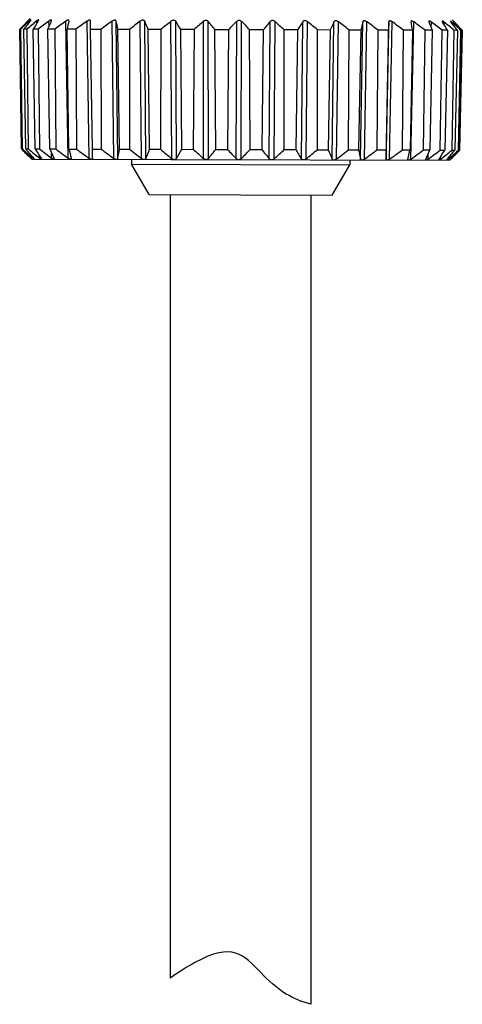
# Model space of a CAD drawing. Header units: inches. Extents: x 14 to 506, y -218 to 309.
# Tile 5 of 21: x 22 to 35, y 81 to 109. Entities that reach past the tile are written whole.
import ezdxf

# ---------------------------------------------------------------- set-up
doc = ezdxf.new("R2010")
doc.units = ezdxf.units.IN
doc.header["$LTSCALE"] = 0.595472
doc.header["$MEASUREMENT"] = 0
doc.layers.get('0').update_dxf_attribs({"linetype": 'CONTINUOUS'})
doc.layers.add('02___PRT_ALL_AXES', color=7, linetype='CONTINUOUS')

msp = doc.modelspace()

# ---------------------------------------------------------------- linework, layer by layer
at = {"color": 7, "linetype": 'Continuous'}
for p, q in [((22.711, 108.872), (22.725, 108.886)), ((22.777, 108.94), (22.725, 108.886)), ((22.779, 108.882), (22.767, 108.872)), ((22.768, 108.847), (22.767, 108.872)), ((22.807, 108.9), (22.779, 108.882)), ((22.788, 108.872), (22.807, 108.9)), ((22.984, 108.882), (22.97, 108.871)), ((22.972, 108.806), (22.97, 108.871)), ((23.013, 108.871), (23.024, 108.896)), ((23.344, 108.889), (23.316, 108.87)), ((23.319, 108.728), (23.316, 108.87)), ((23.38, 108.87), (23.384, 108.889)), ((23.84, 108.894), (23.797, 108.869)), ((23.865, 104.966), (23.797, 108.869)), ((23.879, 108.869), (23.88, 108.88)), ((24.458, 104.965), (24.4, 108.868)), ((24.5, 108.633), (24.499, 108.867)), ((25.158, 104.963), (25.111, 108.866)), ((25.271, 104.962), (25.225, 108.865)), ((25.946, 104.961), (25.912, 108.863)), ((26.071, 104.96), (26.037, 108.863)), ((26.804, 104.958), (26.784, 108.861)), ((26.938, 104.958), (26.918, 108.861)), ((27.709, 104.956), (27.704, 108.859)), ((27.849, 104.955), (27.844, 108.858)), ((28.641, 104.953), (28.651, 108.856)), ((28.783, 104.953), (28.792, 108.856)), ((29.576, 104.951), (29.601, 108.853)), ((29.716, 104.95), (29.741, 108.853)), ((30.491, 104.948), (30.531, 108.851)), ((30.626, 104.948), (30.665, 108.851)), ((31.363, 104.946), (31.417, 108.848)), ((31.49, 104.946), (31.543, 108.848)), ((32.172, 104.944), (32.238, 108.846)), ((32.287, 104.943), (32.353, 108.846)), ((32.896, 104.942), (32.974, 108.844)), ((32.974, 108.844), (32.967, 108.61)), ((32.997, 104.942), (33.075, 108.844)), ((33.603, 104.94), (33.691, 108.842)), ((33.606, 108.852), (33.607, 108.843)), ((33.691, 108.842), (33.648, 108.867)), ((34.116, 108.859), (34.121, 108.841)), ((34.186, 108.841), (34.158, 108.86)), ((34.182, 108.685), (34.186, 108.841)), ((34.493, 108.864), (34.503, 108.84)), ((34.547, 108.84), (34.516, 108.863)), ((34.546, 108.768), (34.547, 108.84)), ((34.726, 108.868), (34.743, 108.839)), ((34.745, 108.858), (34.726, 108.868)), ((34.767, 108.839), (34.745, 108.858)), ((34.766, 108.811), (34.767, 108.839)), ((34.772, 108.907), (34.81, 108.869)), ((34.81, 108.869), (34.81, 108.869)), ((34.81, 108.869), (34.825, 108.854)), ((34.837, 108.839), (34.81, 108.868)), ((34.825, 108.854), (34.83, 108.848)), ((22.511, 108.638), (22.484, 108.638)), ((22.535, 105.233), (22.484, 108.638)), ((22.511, 108.638), (22.558, 105.233)), ((22.687, 108.638), (22.6, 108.638)), ((22.654, 105.232), (22.6, 108.638)), ((22.687, 108.638), (22.729, 105.232)), ((23.013, 108.637), (22.868, 108.637)), ((22.923, 105.232), (22.868, 108.637)), ((23.013, 108.637), (23.048, 105.231)), ((23.481, 108.635), (23.281, 108.636)), ((23.337, 105.231), (23.281, 108.636)), ((23.481, 108.635), (23.507, 105.23)), ((24.079, 108.634), (23.83, 108.634)), ((23.883, 105.229), (23.83, 108.634)), ((24.079, 108.634), (24.097, 105.229)), ((24.793, 108.632), (24.5, 108.633)), ((24.55, 105.227), (24.5, 108.633)), ((24.793, 108.632), (24.801, 105.227)), ((25.604, 108.63), (25.275, 108.631)), ((25.321, 105.225), (25.275, 108.631)), ((25.604, 108.63), (25.602, 105.224)), ((26.494, 108.627), (26.137, 108.628)), ((26.177, 105.223), (26.137, 108.628)), ((26.494, 108.627), (26.482, 105.222)), ((27.44, 108.625), (27.064, 108.626)), ((27.096, 105.22), (27.064, 108.626)), ((27.44, 108.625), (27.418, 105.219)), ((28.419, 108.622), (28.032, 108.623)), ((28.056, 105.218), (28.032, 108.623)), ((28.419, 108.622), (28.387, 105.217)), ((29.406, 108.619), (29.019, 108.62)), ((29.034, 105.215), (29.019, 108.62)), ((29.406, 108.619), (29.365, 105.214)), ((30.378, 108.617), (30, 108.618)), ((30.005, 105.212), (30, 108.618)), ((30.378, 108.617), (30.328, 105.212)), ((30.946, 105.21), (30.951, 108.615)), ((31.311, 108.614), (30.951, 108.615)), ((31.311, 108.614), (31.253, 105.209)), ((31.833, 105.208), (31.848, 108.613)), ((32.181, 108.612), (31.848, 108.613)), ((32.181, 108.612), (32.117, 105.207)), ((32.644, 105.205), (32.67, 108.61)), ((32.967, 108.61), (32.67, 108.61)), ((32.967, 108.61), (32.898, 105.205)), ((33.36, 105.203), (33.395, 108.609)), ((33.65, 108.608), (33.395, 108.609)), ((33.65, 108.608), (33.578, 105.203)), ((33.963, 105.202), (34.007, 108.607)), ((34.212, 108.606), (34.007, 108.607)), ((34.212, 108.606), (34.139, 105.201)), ((34.437, 105.2), (34.49, 108.606)), ((34.641, 108.605), (34.49, 108.606)), ((34.641, 108.605), (34.567, 105.2)), ((34.772, 105.2), (34.832, 108.605)), ((34.926, 108.604), (34.832, 108.605)), ((34.926, 108.604), (34.853, 105.199)), ((34.96, 105.199), (35.025, 108.604)), ((35.059, 108.604), (34.989, 105.199)), ((34.994, 105.199), (35.064, 108.604)), ((35.059, 108.604), (35.025, 108.604)), ((35.061, 108.607), (35.026, 108.644)), ((35.064, 108.604), (35.061, 108.607)), ((22.535, 105.233), (22.558, 105.233)), ((22.608, 105.187), (22.611, 105.185)), ((22.654, 105.232), (22.729, 105.232)), ((22.923, 105.232), (23.048, 105.231)), ((23.052, 104.969), (23.05, 105.035)), ((23.337, 105.231), (23.507, 105.23)), ((23.392, 104.968), (23.389, 105.112)), ((23.883, 105.229), (24.097, 105.229)), ((24.55, 105.227), (24.801, 105.227)), ((24.557, 104.964), (24.55, 105.227)), ((25.321, 105.225), (25.602, 105.224)), ((26.177, 105.223), (26.482, 105.222)), ((27.096, 105.22), (27.418, 105.219)), ((28.056, 105.218), (28.387, 105.217)), ((29.034, 105.215), (29.365, 105.214)), ((30.005, 105.212), (30.328, 105.212)), ((30.946, 105.21), (31.253, 105.209)), ((31.833, 105.208), (32.117, 105.207)), ((32.644, 105.205), (32.898, 105.205)), ((32.898, 105.205), (32.896, 104.942)), ((33.36, 105.203), (33.578, 105.203)), ((33.963, 105.202), (34.139, 105.201)), ((34.09, 104.939), (34.094, 105.097)), ((34.437, 105.2), (34.567, 105.2)), ((34.772, 105.2), (34.853, 105.199)), ((34.949, 105.154), (34.991, 105.196)), ((34.96, 105.199), (34.989, 105.199)), ((34.991, 105.196), (34.994, 105.199)), ((22.796, 104.969), (22.812, 104.954)), ((22.826, 104.94), (22.812, 104.954)), ((22.826, 104.94), (34.702, 104.908)), ((22.852, 104.969), (22.851, 104.994)), ((22.876, 104.949), (22.861, 104.961)), ((22.873, 104.969), (22.893, 104.94)), ((22.89, 104.94), (22.876, 104.949)), ((22.893, 104.94), (22.893, 104.94)), ((23.079, 104.948), (23.062, 104.961)), ((23.087, 104.944), (23.079, 104.948)), ((23.098, 104.939), (23.087, 104.944)), ((23.094, 104.968), (23.106, 104.943)), ((23.106, 104.943), (23.104, 104.939)), ((23.413, 104.953), (23.392, 104.968)), ((23.439, 104.94), (23.413, 104.953)), ((23.445, 104.938), (23.439, 104.94)), ((23.455, 104.967), (23.461, 104.948)), ((23.461, 104.948), (23.455, 104.938)), ((23.947, 104.966), (23.949, 104.955)), ((23.949, 104.955), (23.948, 104.952)), ((26.161, 103.931), (25.664, 104.798)), ((25.664, 104.798), (31.864, 104.781)), ((31.361, 103.917), (31.864, 104.781)), ((33.518, 104.93), (33.519, 104.94)), ((33.531, 104.911), (33.526, 104.913)), ((34.019, 104.92), (34.02, 104.924)), ((34.026, 104.909), (34.019, 104.919)), ((34.02, 104.924), (34.024, 104.939)), ((34.068, 104.924), (34.036, 104.909)), ((34.09, 104.939), (34.068, 104.924)), ((34.389, 104.913), (34.392, 104.923)), ((34.39, 104.91), (34.389, 104.913)), ((34.392, 104.923), (34.401, 104.938)), ((34.403, 104.91), (34.398, 104.908)), ((34.417, 104.918), (34.403, 104.91)), ((34.445, 104.938), (34.417, 104.918)), ((34.445, 104.938), (34.447, 105.01)), ((34.619, 104.909), (34.626, 104.923)), ((34.619, 104.908), (34.619, 104.909)), ((34.626, 104.91), (34.622, 104.908)), ((34.626, 104.923), (34.632, 104.929)), ((34.644, 104.923), (34.626, 104.91)), ((34.661, 104.937), (34.644, 104.923)), ((34.661, 104.937), (34.662, 104.966)), ((34.702, 104.908), (34.723, 104.929)), ((34.704, 104.909), (34.702, 104.908)), ((34.716, 104.922), (34.704, 104.909)), ((34.723, 104.929), (34.731, 104.937)), ((26.161, 103.931), (31.361, 103.917))]:
    msp.add_line(p, q, dxfattribs=at)
for centre, radius, start, end in [((36.214, 95.579), 18.948, 135.4497, 136.4343), ((37.045, 93.005), 21.345, 132.7384, 132.9132), ((35.811, 94.346), 19.523, 131.9245, 132.751), ((36.596, 97.589), 17.831, 140.7449, 141.7098), ((36.383, 92.345), 21.284, 129.0616, 130.0501), ((38.036, 99.406), 17.757, 147.7883, 148.6773), ((37.123, 90.642), 22.867, 127.1403, 128.1), ((42.064, 100.881), 20.321, 156.8482, 157.565), ((37.781, 89.625), 23.789, 126.0045, 126.9516), ((55.913, 101.982), 32.766, 167.8676, 168.2867), ((38.476, 89.189), 24.195, 125.5752, 126.516), ((39.179, 89.374), 24.038, 125.8207, 126.7621), ((-10.751, 100.957), 36.834, 12.0238, 12.3974), ((39.882, 90.161), 23.344, 126.759, 127.7074), ((6.123, 100.274), 21.688, 22.657, 23.3311), ((40.428, 91.679), 21.941, 128.4543, 129.4259), ((11.176, 98.913), 18.622, 31.4384, 32.2898), ((41.196, 93.364), 20.545, 131.0468, 132.0305), ((13.51, 97.151), 18.507, 38.3066, 39.2403), ((42.112, 95.267), 19.128, 134.7293, 135.7167), ((14.867, 95.19), 19.511, 43.4989, 44.4589), ((43.386, 97.194), 18.054, 139.776, 140.7422), ((15.815, 93.235), 20.925, 47.3194, 48.2787), ((45.507, 98.945), 17.956, 146.5181, 147.4095), ((16.591, 91.481), 22.356, 50.0331, 50.9817), ((49.933, 100.312), 20.389, 155.2485, 155.9715), ((17.488, 90.344), 23.237, 51.8312, 52.7807), ((63.63, 101.011), 32.354, 165.9862, 166.4138), ((18.187, 89.49), 23.986, 52.8575, 53.7993), ((18.889, 89.232), 24.205, 53.1795, 54.1199), ((-0.669, 102.486), 34.861, 10.114, 10.5061), ((19.587, 89.596), 23.861, 52.8202, 53.7663), ((15.302, 101.345), 20.257, 21.0054, 21.7187), ((20.257, 90.549), 22.991, 51.7541, 52.7121), ((19.661, 99.918), 17.317, 30.1077, 31.0106), ((20.668, 91.778), 21.994, 49.9106, 50.8725), ((21.202, 98.157), 17.247, 37.2802, 38.2683), ((21.108, 93.605), 20.461, 47.1425, 48.1204), ((21.625, 96.195), 18.288, 42.7291, 43.7406), ((21.481, 95.828), 18.647, 43.4163, 44.2458), ((36.832, 119.128), 19.937, 224.1847, 225.2505), ((38.295, 122.431), 23.311, 227.542, 227.7081), ((37.097, 121.111), 21.529, 227.7119, 228.5724), ((37.211, 117.085), 18.772, 219.1538, 220.1984), ((37.737, 123.275), 23.468, 230.2463, 231.264), ((38.627, 115.224), 18.613, 212.4694, 213.4353), ((38.03, 124.436), 24.358, 232.0404, 233.0607), ((42.597, 113.754), 21.062, 203.8707, 204.6559), ((38.624, 125.338), 25.156, 233.0651, 234.0769), ((56.301, 112.931), 33.32, 193.3655, 193.8307), ((39.24, 125.609), 25.39, 233.3869, 234.3971), ((39.851, 125.221), 25.026, 233.0288, 234.0451), ((-9.963, 111.769), 35.886, 349.0659, 349.4928), ((40.453, 124.209), 24.103, 231.9652, 232.9947), ((6.715, 112.876), 20.913, 337.7581, 338.5331), ((41.286, 122.944), 23.092, 230.1268, 231.1586), ((11.655, 114.356), 17.941, 328.4108, 329.3895), ((41.951, 121.004), 21.456, 227.3621, 228.4119), ((13.892, 116.206), 17.926, 321.1291, 322.1978), ((42.781, 118.865), 19.836, 223.4757, 224.534), ((15.155, 118.274), 19.057, 315.6508, 316.7429), ((44, 116.729), 18.622, 218.1954, 219.234), ((16.01, 120.371), 20.631, 311.6314, 312.7154), ((46.141, 114.792), 18.489, 211.2104, 212.1692), ((16.692, 122.295), 22.25, 308.7717, 309.8367), ((50.767, 113.206), 21.089, 202.2838, 203.0586), ((17.112, 124.125), 23.97, 306.8573, 307.8886), ((65.344, 111.964), 33.907, 191.4957, 191.9495), ((17.719, 125.198), 24.949, 305.7254, 306.7428), ((18.332, 125.655), 25.379, 305.298, 306.3085), ((-3.645, 113.399), 38.114, 347.1778, 347.5824), ((18.947, 125.454), 25.211, 305.5432, 306.5545), ((13.442, 114.037), 22.504, 336.1534, 336.8822), ((19.541, 124.615), 24.472, 306.4793, 307.4984), ((18.116, 115.456), 19.386, 327.1423, 328.0608), ((20.27, 122.971), 22.938, 308.1694, 309.216), ((19.798, 117.315), 19.324, 320.1684, 321.1737), ((20.656, 121.187), 21.452, 310.7579, 311.8185), ((20.306, 119.39), 20.42, 314.9431, 315.9751), ((20.958, 118.984), 19.673, 314.4361, 315.3309), ((23.346, 105.529), 0.747, 228.5512, 229.4695), ((23.328, 105.312), 0.441, 231.2309, 232.8918), ((34.922, 104.699), 0.371, 140.0628, 141.6189)]:
    msp.add_arc(centre, radius, start, end, dxfattribs=at)
for points, knots in [([(23.024, 108.896), (23.024, 108.897), (23.023, 108.899), (23.02, 108.901), (23.017, 108.901), (23.012, 108.899), (23.006, 108.896), (22.996, 108.891), (22.989, 108.886), (22.984, 108.882)], [0, 0, 0, 0, 0.062751, 0.118345, 0.19294, 0.298189, 0.435865, 0.60222, 1, 1, 1, 1]), ([(23.384, 108.889), (23.384, 108.892), (23.383, 108.896), (23.378, 108.899), (23.373, 108.9), (23.367, 108.899), (23.357, 108.896), (23.35, 108.892), (23.344, 108.889)], [0, 0, 0, 0, 0.17102, 0.252895, 0.351663, 0.475446, 0.626525, 1, 1, 1, 1]), ([(23.88, 108.88), (23.88, 108.883), (23.879, 108.889), (23.875, 108.895), (23.87, 108.897), (23.864, 108.899), (23.854, 108.898), (23.846, 108.896), (23.84, 108.894)], [0, 0, 0, 0, 0.211241, 0.308125, 0.409417, 0.525456, 0.662146, 1, 1, 1, 1]), ([(24.499, 108.867), (24.499, 108.871), (24.498, 108.879), (24.493, 108.889), (24.483, 108.896), (24.469, 108.897), (24.453, 108.895), (24.435, 108.889), (24.417, 108.879), (24.406, 108.872), (24.4, 108.868)], [0, 0, 0, 0, 0.094257, 0.181071, 0.271058, 0.378873, 0.511129, 0.66426, 0.829699, 1, 1, 1, 1]), ([(25.225, 108.865), (25.224, 108.869), (25.221, 108.877), (25.213, 108.887), (25.2, 108.894), (25.184, 108.896), (25.166, 108.893), (25.14, 108.884), (25.122, 108.874), (25.111, 108.866)], [0, 0, 0, 0, 0.091917, 0.183755, 0.283877, 0.400871, 0.536684, 0.686588, 1, 1, 1, 1]), ([(26.037, 108.863), (26.036, 108.867), (26.031, 108.875), (26.02, 108.885), (26.005, 108.891), (25.987, 108.893), (25.968, 108.891), (25.942, 108.883), (25.923, 108.872), (25.912, 108.863)], [0, 0, 0, 0, 0.094108, 0.192746, 0.301583, 0.425052, 0.562214, 0.70775, 1, 1, 1, 1]), ([(26.918, 108.861), (26.912, 108.869), (26.895, 108.885), (26.858, 108.893), (26.818, 108.884), (26.794, 108.87), (26.784, 108.861)], [0, 0, 0, 0, 0.204615, 0.448427, 0.726247, 1, 1, 1, 1]), ([(27.844, 108.858), (27.836, 108.867), (27.817, 108.883), (27.778, 108.891), (27.737, 108.882), (27.714, 108.867), (27.704, 108.859)], [0, 0, 0, 0, 0.219474, 0.473642, 0.745009, 1, 1, 1, 1]), ([(28.792, 108.856), (28.784, 108.864), (28.762, 108.88), (28.722, 108.888), (28.682, 108.88), (28.66, 108.865), (28.651, 108.856)], [0, 0, 0, 0, 0.235651, 0.49862, 0.762486, 1, 1, 1, 1]), ([(29.741, 108.853), (29.731, 108.862), (29.708, 108.877), (29.668, 108.886), (29.629, 108.878), (29.608, 108.862), (29.601, 108.853)], [0, 0, 0, 0, 0.252995, 0.523583, 0.778793, 1, 1, 1, 1]), ([(30.665, 108.851), (30.655, 108.859), (30.631, 108.874), (30.591, 108.883), (30.554, 108.876), (30.536, 108.86), (30.531, 108.851)], [0, 0, 0, 0, 0.271606, 0.548765, 0.793819, 1, 1, 1, 1]), ([(31.543, 108.848), (31.532, 108.857), (31.514, 108.867), (31.488, 108.876), (31.468, 108.879), (31.45, 108.877), (31.435, 108.87), (31.424, 108.861), (31.419, 108.853), (31.417, 108.848)], [0, 0, 0, 0, 0.289984, 0.435002, 0.572215, 0.696283, 0.806004, 0.905449, 1, 1, 1, 1]), ([(32.353, 108.846), (32.342, 108.854), (32.324, 108.865), (32.298, 108.874), (32.28, 108.876), (32.264, 108.875), (32.251, 108.868), (32.242, 108.858), (32.239, 108.85), (32.238, 108.846)], [0, 0, 0, 0, 0.311011, 0.460475, 0.596522, 0.714349, 0.8155, 0.908031, 1, 1, 1, 1]), ([(33.075, 108.844), (33.069, 108.848), (33.058, 108.856), (33.04, 108.865), (33.022, 108.872), (33.006, 108.874), (32.992, 108.873), (32.981, 108.866), (32.976, 108.856), (32.974, 108.848), (32.974, 108.844)], [0, 0, 0, 0, 0.168826, 0.333294, 0.486142, 0.618922, 0.727918, 0.819086, 0.9063, 1, 1, 1, 1]), ([(33.648, 108.867), (33.642, 108.869), (33.634, 108.872), (33.623, 108.872), (33.617, 108.871), (33.612, 108.868), (33.607, 108.862), (33.606, 108.856), (33.606, 108.852)], [0, 0, 0, 0, 0.336117, 0.472452, 0.588451, 0.690176, 0.78777, 1, 1, 1, 1]), ([(34.158, 108.86), (34.152, 108.863), (34.144, 108.867), (34.134, 108.87), (34.128, 108.871), (34.123, 108.87), (34.118, 108.867), (34.116, 108.862), (34.116, 108.859)], [0, 0, 0, 0, 0.37079, 0.520985, 0.644307, 0.743174, 0.825977, 1, 1, 1, 1]), ([(34.516, 108.863), (34.513, 108.865), (34.507, 108.867), (34.5, 108.87), (34.494, 108.869), (34.493, 108.866), (34.493, 108.864)], [0, 0, 0, 0, 0.392211, 0.66905, 0.8406, 1, 1, 1, 1]), ([(34.81, 108.868), (34.81, 108.868), (34.81, 108.868), (34.81, 108.869), (34.81, 108.869)], [0, 0, 0, 0, 0.415207, 1, 1, 1, 1]), ([(23.924, 104.937), (23.919, 104.938), (23.91, 104.94), (23.889, 104.95), (23.875, 104.959), (23.865, 104.966)], [0, 0, 0, 0, 0.210589, 0.455577, 1, 1, 1, 1]), ([(23.948, 104.952), (23.948, 104.948), (23.946, 104.941), (23.939, 104.937), (23.936, 104.937)], [0, 0, 0, 0, 0.497448, 1, 1, 1, 1]), ([(24.522, 104.935), (24.511, 104.937), (24.488, 104.945), (24.468, 104.957), (24.458, 104.965)], [0, 0, 0, 0, 0.471072, 1, 1, 1, 1]), ([(24.557, 104.964), (24.558, 104.958), (24.556, 104.947), (24.546, 104.938), (24.539, 104.936), (24.536, 104.935)], [0, 0, 0, 0, 0.493668, 0.73086, 1, 1, 1, 1]), ([(25.224, 104.933), (25.212, 104.935), (25.189, 104.943), (25.168, 104.955), (25.158, 104.963)], [0, 0, 0, 0, 0.484963, 1, 1, 1, 1]), ([(25.271, 104.962), (25.27, 104.956), (25.265, 104.945), (25.252, 104.936), (25.245, 104.934), (25.24, 104.933)], [0, 0, 0, 0, 0.468213, 0.717, 1, 1, 1, 1]), ([(26.013, 104.931), (26.001, 104.933), (25.977, 104.94), (25.956, 104.953), (25.946, 104.961)], [0, 0, 0, 0, 0.497167, 1, 1, 1, 1]), ([(26.071, 104.96), (26.068, 104.953), (26.058, 104.938), (26.04, 104.932), (26.031, 104.931)], [0, 0, 0, 0, 0.461443, 1, 1, 1, 1]), ([(26.87, 104.929), (26.864, 104.929), (26.84, 104.934), (26.818, 104.947), (26.804, 104.958)], [0, 0, 0, 0, 0.254513, 1, 1, 1, 1]), ([(26.938, 104.958), (26.933, 104.95), (26.919, 104.936), (26.9, 104.93), (26.89, 104.929)], [0, 0, 0, 0, 0.46091, 1, 1, 1, 1]), ([(27.774, 104.926), (27.761, 104.928), (27.738, 104.935), (27.718, 104.948), (27.709, 104.956)], [0, 0, 0, 0, 0.517927, 1, 1, 1, 1]), ([(27.849, 104.955), (27.843, 104.948), (27.826, 104.934), (27.805, 104.927), (27.794, 104.926)], [0, 0, 0, 0, 0.465367, 1, 1, 1, 1]), ([(28.702, 104.924), (28.69, 104.925), (28.667, 104.932), (28.649, 104.946), (28.641, 104.953)], [0, 0, 0, 0, 0.526669, 1, 1, 1, 1]), ([(28.783, 104.953), (28.775, 104.945), (28.757, 104.932), (28.734, 104.925), (28.722, 104.924)], [0, 0, 0, 0, 0.472438, 1, 1, 1, 1]), ([(29.631, 104.921), (29.62, 104.923), (29.599, 104.929), (29.582, 104.943), (29.576, 104.951)], [0, 0, 0, 0, 0.533936, 1, 1, 1, 1]), ([(29.716, 104.95), (29.707, 104.943), (29.687, 104.929), (29.664, 104.923), (29.652, 104.921)], [0, 0, 0, 0, 0.481045, 1, 1, 1, 1]), ([(30.54, 104.919), (30.529, 104.92), (30.51, 104.926), (30.496, 104.941), (30.491, 104.948)], [0, 0, 0, 0, 0.538781, 1, 1, 1, 1]), ([(30.626, 104.948), (30.621, 104.944), (30.601, 104.93), (30.578, 104.921), (30.559, 104.919)], [0, 0, 0, 0, 0.242213, 1, 1, 1, 1]), ([(31.404, 104.916), (31.395, 104.918), (31.377, 104.924), (31.367, 104.939), (31.363, 104.946)], [0, 0, 0, 0, 0.538982, 1, 1, 1, 1]), ([(31.49, 104.946), (31.48, 104.938), (31.459, 104.925), (31.435, 104.918), (31.423, 104.916)], [0, 0, 0, 0, 0.501562, 1, 1, 1, 1]), ([(32.204, 104.914), (32.199, 104.915), (32.191, 104.917), (32.178, 104.926), (32.173, 104.937), (32.172, 104.944)], [0, 0, 0, 0, 0.283736, 0.53345, 1, 1, 1, 1]), ([(32.287, 104.943), (32.277, 104.936), (32.256, 104.924), (32.232, 104.916), (32.22, 104.914)], [0, 0, 0, 0, 0.513606, 1, 1, 1, 1]), ([(32.919, 104.912), (32.915, 104.913), (32.908, 104.915), (32.898, 104.925), (32.896, 104.935), (32.896, 104.942)], [0, 0, 0, 0, 0.271448, 0.510227, 1, 1, 1, 1]), ([(32.997, 104.942), (32.987, 104.934), (32.967, 104.922), (32.944, 104.914), (32.933, 104.912)], [0, 0, 0, 0, 0.527284, 1, 1, 1, 1]), ([(33.526, 104.913), (33.524, 104.913), (33.522, 104.915), (33.518, 104.921), (33.517, 104.927), (33.518, 104.93)], [0, 0, 0, 0, 0.241461, 0.477777, 1, 1, 1, 1]), ([(33.603, 104.94), (33.593, 104.933), (33.578, 104.923), (33.558, 104.914), (33.548, 104.911), (33.543, 104.911)], [0, 0, 0, 0, 0.542481, 0.787856, 1, 1, 1, 1])]:
    msp.add_open_spline(points, degree=3, knots=knots, dxfattribs=at)
for points in [[(34.019, 104.919), (34.019, 104.919), (34.019, 104.92), (34.019, 104.92)], [(34.392, 104.908), (34.391, 104.909), (34.39, 104.909), (34.39, 104.91)]]:
    msp.add_open_spline(points, degree=3, dxfattribs=at)
msp.add_open_spline([(30.761, 80.899), (30.499, 80.971), (30.265, 81.068), (30.061, 81.191), (29.773, 81.364), (28.949, 82.173), (28.55, 82.68), (27.461, 82.085), (27.256, 81.973), (27.023, 81.827), (26.761, 81.647)], degree=3, knots=[0.522628, 0.522628, 0.522628, 0.522628, 0.720659, 0.720659, 0.720659, 1, 1.726733, 1.726733, 1.726733, 1.863534, 1.863534, 1.863534, 1.863534])
at = {"layer": '02___PRT_ALL_AXES', "color": 7, "linetype": 'Continuous'}
for p, q in [((25.664, 104.932), (25.664, 104.798)), ((31.864, 104.915), (31.864, 104.781)), ((26.761, 103.924), (26.761, 81.647)), ((30.761, 103.924), (30.761, 80.899))]:
    msp.add_line(p, q, dxfattribs=at)

doc.saveas('drawing.dxf')
